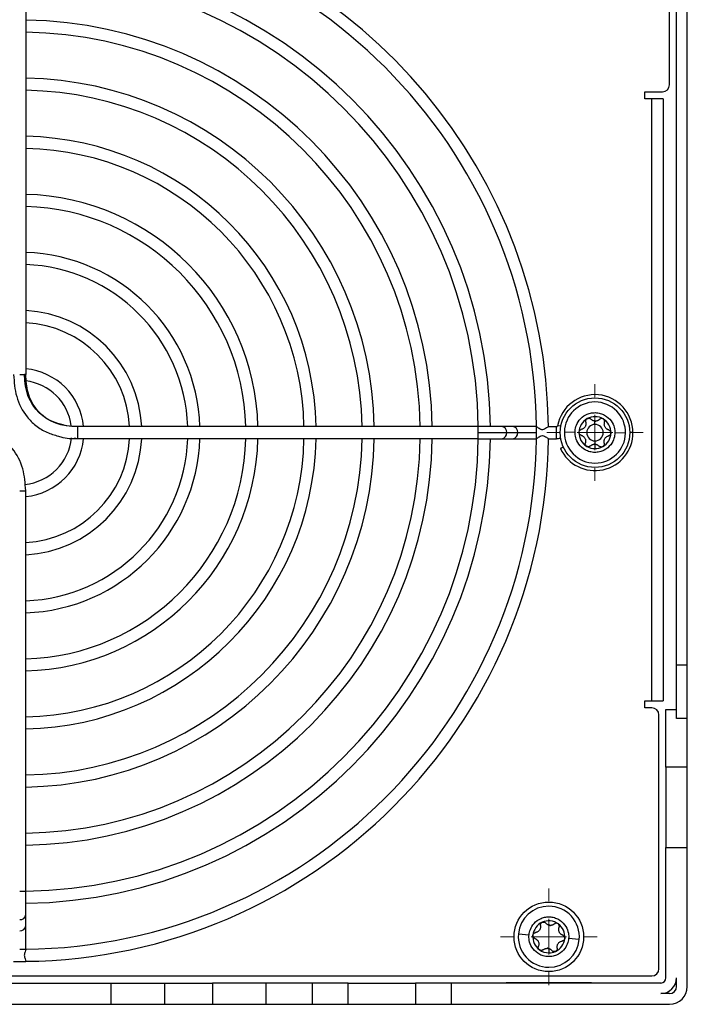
# Model space of a CAD drawing. Header units: millimetres. Extents: x -0.44 to 1.31, y -0.87 to 1.29.
# Tile 4 of 182: x 0.26 to 0.36, y -0.63 to -0.49. Entities that reach past the tile are written whole.
import ezdxf

# ---------------------------------------------------------------- set-up
doc = ezdxf.new("R2010")
doc.units = ezdxf.units.MM

# ---------------------------------------------------------------- blocks, each defined once
blk = doc.blocks.new('SW_CENTERMARKSYMBOL_13')
at = {"color": 0, "linetype": 'Continuous', "lineweight": 18}
for p, q in [((0, 0.005), (0, 0.0068)), ((0, 0), (0, 0.0025)), ((-0.005, 0), (-0.0068, 0)), ((0, 0), (-0.0025, 0)), ((0, 0), (0, -0.0025)), ((0, 0), (0.0025, 0)), ((0.005, 0), (0.0068, 0)), ((0, -0.005), (0, -0.0068))]:
    blk.add_line(p, q, dxfattribs=at)
blk = doc.blocks.new('SW_CENTERMARKSYMBOL_17')
at = {"color": 0, "linetype": 'Continuous', "lineweight": 18}
for p, q in [((0, 0.005), (0, 0.0068)), ((0, 0), (0, 0.0025)), ((-0.005, 0), (-0.0068, 0)), ((0, 0), (-0.0025, 0)), ((0, 0), (0, -0.0025)), ((0, 0), (0.0025, 0)), ((0.005, 0), (0.0068, 0)), ((0, -0.005), (0, -0.0068))]:
    blk.add_line(p, q, dxfattribs=at)

msp = doc.modelspace()

# ---------------------------------------------------------------- linework, layer by layer
at = {"color": 7, "linetype": 'Continuous', "lineweight": 25}
for p, q in [((0.26462959, -0.4829883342), (0.26462959, -0.5393827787)), ((0.35527959, -0.4985605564), (0.35527959, -0.4860605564)), ((0.35627959, -0.5803118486), (0.35627959, -0.4860605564)), ((0.35777959, -0.5803118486), (0.35777959, -0.4860605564)), ((0.35177959, -0.4995605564), (0.35427959, -0.4995605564)), ((0.35177959, -0.5005605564), (0.35177959, -0.4995605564)), ((0.35277959, -0.5005605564), (0.35177959, -0.5005605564)), ((0.35277959, -0.5853105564), (0.35277959, -0.5005605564)), ((0.3543812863, -0.5005605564), (0.35277959, -0.5005605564)), ((0.3543812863, -0.5005605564), (0.3543812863, -0.5853105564)), ((0.34477959, -0.546405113), (0.34477959, -0.5459347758)), ((0.2719573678, -0.5467133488), (0.2716093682, -0.546679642)), ((0.3283518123, -0.5467105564), (0.2719573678, -0.5467105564)), ((0.3295380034, -0.5467105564), (0.3283518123, -0.5467105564)), ((0.3283518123, -0.5475605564), (0.3283518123, -0.5467105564)), ((0.3283518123, -0.5484105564), (0.3283518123, -0.5475605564)), ((0.3283518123, -0.5475605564), (0.3323467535, -0.5475605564)), ((0.3316550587, -0.5467105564), (0.3295380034, -0.5467105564)), ((0.3332263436, -0.5467105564), (0.3316550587, -0.5467105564)), ((0.3323467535, -0.5475605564), (0.3339180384, -0.5475605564)), ((0.33652959, -0.5467105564), (0.3332263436, -0.5467105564)), ((0.3339180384, -0.5475605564), (0.33652959, -0.5475605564)), ((0.33652959, -0.5475605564), (0.33652959, -0.5467105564)), ((0.33652959, -0.5467105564), (0.3365305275, -0.5467105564)), ((0.33652959, -0.5484105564), (0.33652959, -0.5475605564)), ((0.3382188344, -0.5467105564), (0.3393712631, -0.5467105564)), ((0.3393712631, -0.5484105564), (0.3393712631, -0.5467105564)), ((0.3399612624, -0.5466696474), (0.3395187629, -0.5465878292)), ((0.3404805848, -0.547466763), (0.3419803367, -0.5474940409)), ((0.3490791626, -0.5476231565), (0.3475794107, -0.5475958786)), ((0.35012959, -0.5475605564), (0.34967959, -0.5475605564)), ((0.2717003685, -0.5483892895), (0.2718084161, -0.5483925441)), ((0.3283518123, -0.5484105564), (0.2719573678, -0.5484105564)), ((0.3283518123, -0.5484105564), (0.3291681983, -0.5484105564)), ((0.3291681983, -0.5484105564), (0.3316550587, -0.5484105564)), ((0.3316550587, -0.5484105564), (0.3332263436, -0.5484105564)), ((0.3332263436, -0.5484105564), (0.3365286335, -0.5484105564)), ((0.3365286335, -0.5484105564), (0.33652959, -0.5484105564)), ((0.33652959, -0.5484105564), (0.3365305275, -0.5484105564)), ((0.3382188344, -0.5484105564), (0.3393712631, -0.5484105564)), ((0.34477959, -0.5487159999), (0.34477959, -0.5491863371)), ((0.34477959, -0.5491917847), (0.34477959, -0.5498105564)), ((0.26462959, -0.6121327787), (0.26462959, -0.5557383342)), ((0.35627959, -0.5878293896), (0.35627959, -0.5803118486)), ((0.35777959, -0.5803118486), (0.35627959, -0.5803118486)), ((0.35777959, -0.5878293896), (0.35777959, -0.5803118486)), ((0.35177959, -0.5853105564), (0.35277959, -0.5853105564)), ((0.35177959, -0.5863105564), (0.35177959, -0.5853105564)), ((0.35277959, -0.5863105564), (0.35177959, -0.5863105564)), ((0.35277959, -0.5853105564), (0.3543812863, -0.5853105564)), ((0.35377959, -0.6230605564), (0.35377959, -0.5873105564)), ((0.35477959, -0.5865605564), (0.35627959, -0.5865605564)), ((0.35477959, -0.5946867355), (0.35477959, -0.5865605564)), ((0.35777959, -0.5878293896), (0.35627959, -0.5878293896)), ((0.35777959, -0.5946867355), (0.35777959, -0.5878293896)), ((0.35777959, -0.5946867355), (0.35477959, -0.5946867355)), ((0.35477959, -0.5946867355), (0.35477959, -0.6059630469)), ((0.35777959, -0.6059630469), (0.35777959, -0.5946867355)), ((0.35477959, -0.6243105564), (0.35477959, -0.6059630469)), ((0.35477959, -0.6059630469), (0.35777959, -0.6059630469)), ((0.35777959, -0.6255605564), (0.35777959, -0.6059630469)), ((0.26377959, -0.6121327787), (0.26462959, -0.6121327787)), ((0.26462959, -0.6154360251), (0.26462959, -0.6121327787)), ((0.26462959, -0.61700731), (0.26462959, -0.6154360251)), ((0.26462959, -0.6203105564), (0.26462959, -0.61700731)), ((0.3340005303, -0.6181364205), (0.3354937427, -0.6182789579)), ((0.3425616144, -0.6189536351), (0.341068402, -0.6188110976)), ((0.26377959, -0.6203105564), (0.26462959, -0.6203105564)), ((0.26462959, -0.6203105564), (0.26462959, -0.6203602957)), ((0.33827959, -0.6202074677), (0.33827959, -0.6208105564)), ((0.26292959, -0.6220105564), (0.26462959, -0.6220105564)), ((0.26462959, -0.6219509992), (0.26462959, -0.6220105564)), ((0.07677959, -0.6240605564), (0.35277959, -0.6240605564)), ((0.1528812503, -0.6250605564), (0.2766779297, -0.6250605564)), ((0.2766779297, -0.6280605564), (0.2766779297, -0.6250605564)), ((0.2766779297, -0.6250605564), (0.2841954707, -0.6250605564)), ((0.2841954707, -0.6280605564), (0.2841954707, -0.6250605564)), ((0.2841954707, -0.6250605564), (0.2909188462, -0.6250605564)), ((0.2909188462, -0.6250605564), (0.2909188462, -0.6280605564)), ((0.2984363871, -0.6250605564), (0.2909188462, -0.6250605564)), ((0.2984363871, -0.6250605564), (0.2984363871, -0.6280605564)), ((0.30502959, -0.6250605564), (0.2984363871, -0.6250605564)), ((0.30502959, -0.6280605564), (0.30502959, -0.6250605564)), ((0.31002959, -0.6250605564), (0.30502959, -0.6250605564)), ((0.31002959, -0.6280605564), (0.31002959, -0.6250605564)), ((0.31002959, -0.6250605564), (0.31952959, -0.6250605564)), ((0.31952959, -0.6250605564), (0.31952959, -0.6280605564)), ((0.32452959, -0.6250605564), (0.31952959, -0.6250605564)), ((0.32452959, -0.6250605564), (0.32452959, -0.6280605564)), ((0.35402959, -0.6250605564), (0.32452959, -0.6250605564)), ((0.34427959, -0.6250573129), (0.33227959, -0.6250573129)), ((0.33227959, -0.6250573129), (0.33227959, -0.6250605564)), ((0.34427959, -0.6250573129), (0.34427959, -0.6250605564)), ((0.35627959, -0.6255605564), (0.35627959, -0.6243105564)), ((0.35527959, -0.6265605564), (0.35402959, -0.6265605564)), ((0.1528812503, -0.6280605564), (0.2766779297, -0.6280605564)), ((0.2766779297, -0.6280605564), (0.2841954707, -0.6280605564)), ((0.2841954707, -0.6280605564), (0.2909188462, -0.6280605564)), ((0.2909188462, -0.6280605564), (0.2984363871, -0.6280605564)), ((0.2984363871, -0.6280605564), (0.30502959, -0.6280605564)), ((0.30502959, -0.6280605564), (0.31002959, -0.6280605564)), ((0.31002959, -0.6280605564), (0.31952959, -0.6280605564)), ((0.31952959, -0.6280605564), (0.32452959, -0.6280605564)), ((0.32452959, -0.6280605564), (0.35527959, -0.6280605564))]:
    msp.add_line(p, q, dxfattribs=at)
at = {"color": 250, "linetype": 'Continuous', "lineweight": 25}
msp.add_line((0.2717003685, -0.5483892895), (0.271500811, -0.5483611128), dxfattribs=at)
at = {"color": 7, "linetype": 'Continuous', "lineweight": 25}
for centre in [(0.34477959, -0.5475605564), (0.33827959, -0.6185605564)]:
    msp.add_circle(centre, 0.0049, dxfattribs=at)
for centre, radius, start, end in [((0.26377959, -0.5475605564), 0.0727500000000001, 0.6648009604, 89.3351990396), ((0.26377959, -0.5475605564), 0.0744500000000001, 0.6496204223, 79.24514605), ((0.26377959, -0.5475605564), 0.0662722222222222, 0.7348893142, 89.2651106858), ((0.26377959, -0.5475605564), 0.0645722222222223, 0.7542379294, 89.2457620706), ((0.26377959, -0.5475605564), 0.0580944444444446, 0.8383443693, 89.1616556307), ((0.26377959, -0.5475605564), 0.0563944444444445, 0.8636179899, 89.1363820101), ((0.26377959, -0.5475605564), 0.0499166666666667, 0.9757014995, 89.0242985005), ((0.35427959, -0.4985605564), 0.001, 270, 0), ((0.26377959, -0.5475605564), 0.0482166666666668, 1.0101058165, 88.9898941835), ((0.26377959, -0.5475605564), 0.0417388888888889, 1.1668920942, 88.8331079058), ((0.26377959, -0.5475605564), 0.040038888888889, 1.2164441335, 88.7835558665), ((0.26377959, -0.5475605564), 0.0335611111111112, 1.4512815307, 88.5487184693), ((0.26377959, -0.5475605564), 0.0318611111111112, 1.528734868, 88.471265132), ((0.26377959, -0.5475605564), 0.0253833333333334, 1.9189961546, 88.0810038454), ((0.26377959, -0.5475605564), 0.0236833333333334, 2.0567997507, 87.9432002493), ((0.26377959, -0.5475605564), 0.0172055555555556, 2.8317158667, 87.1682841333), ((0.26377959, -0.5475605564), 0.0155055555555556, 3.1424761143, 86.8575238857), ((0.26377959, -0.5475605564), 0.0090277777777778, 5.4026204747, 84.5973795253), ((0.26377959, -0.5475605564), 0.0073277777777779, 7.5314339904, 83.3489603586), ((0.34477959, -0.5475605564), 0.00535, 0, 169.5243183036), ((0.3447798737, -0.5475449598), 0.0043, 90, 178.9580018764), ((0.3447798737, -0.5475449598), 0.0043, 358.9580018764, 90), ((0.34477959, -0.5475605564), 0.0022499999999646, 118.9580018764, 178.9580018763), ((0.34477959, -0.5475605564), 0.0022499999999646, 58.9580018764, 118.9580018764), ((0.34477959, -0.5475605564), 0.0016312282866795, 86.0241498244, 91.8918539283), ((0.3448246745, -0.5450817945), 0.0008541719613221, 263.3486611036, 270), ((0.3448246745, -0.5450817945), 0.000854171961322, 270, 274.5673426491), ((0.34477959, -0.5475605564), 0.0022499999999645, 358.9580018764, 58.9580018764), ((0.3393712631, -0.5465605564), 0.0001500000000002, 270, 349.5243183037), ((0.34477959, -0.5475605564), 0.00535, 204.6211195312, 0), ((0.3447798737, -0.5475449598), 0.0043, 178.9580018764, 270), ((0.34477959, -0.5475605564), 0.0022499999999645, 178.9580018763, 238.9580018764), ((0.34477959, -0.5475605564), 0.0011554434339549, 90, 270), ((0.34477959, -0.5475605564), 0.0011554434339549, 270, 90), ((0.3447798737, -0.5475449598), 0.0043, 270, 358.9580018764), ((0.34477959, -0.5475605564), 0.0022499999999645, 298.9580018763, 358.9580018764), ((0.26377959, -0.5475605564), 0.0073277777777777, 275.7134667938, 354.1827853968), ((0.26377959, -0.5475605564), 0.07445, 270.6120285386, 359.3503795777), ((0.26377959, -0.5475605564), 0.07275, 270.6263658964, 359.3351990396), ((0.26377959, -0.5475605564), 0.0090277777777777, 275.4026204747, 354.5973795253), ((0.26377959, -0.5475605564), 0.0482166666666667, 271.0101058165, 358.9898941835), ((0.26377959, -0.5475605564), 0.0499166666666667, 270.9757014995, 359.0242985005), ((0.26377959, -0.5475605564), 0.0400388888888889, 271.2164441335, 358.7835558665), ((0.26377959, -0.5475605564), 0.0417388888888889, 271.1668920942, 358.8331079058), ((0.26377959, -0.5475605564), 0.0318611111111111, 271.528734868, 358.471265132), ((0.26377959, -0.5475605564), 0.0335611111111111, 271.4512815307, 358.5487184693), ((0.26377959, -0.5475605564), 0.0236833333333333, 272.0567997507, 357.9432002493), ((0.26377959, -0.5475605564), 0.0253833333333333, 271.9189961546, 358.0810038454), ((0.26377959, -0.5475605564), 0.0155055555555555, 273.1424761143, 356.8575238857), ((0.26377959, -0.5475605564), 0.0172055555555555, 272.8317158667, 357.1682841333), ((0.26377959, -0.5475605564), 0.0563944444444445, 270.8636179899, 359.1363820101), ((0.26377959, -0.5475605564), 0.0580944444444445, 270.8383443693, 359.1616556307), ((0.26377959, -0.5475605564), 0.0645722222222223, 270.7542379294, 359.2457620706), ((0.26377959, -0.5475605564), 0.0662722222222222, 270.7348893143, 359.2651106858), ((0.3393712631, -0.5465605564), 0.0018499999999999, 270, 287.8716708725), ((0.34477959, -0.5475605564), 0.0022499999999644, 238.9580018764, 270), ((0.3447345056, -0.5500393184), 0.000854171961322, 83.348661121, 94.5673426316), ((0.34477959, -0.5475605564), 0.0016312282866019, 266.0241498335, 270), ((0.34477959, -0.5475605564), 0.0016312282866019, 270, 271.8918539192), ((0.34477959, -0.5475605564), 0.0022499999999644, 270, 298.9580018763), ((0.35277959, -0.5873105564), 0.001, 0, 90), ((0.3382810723, -0.6185450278), 0.0043000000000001, 90, 174.5472440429), ((0.3382810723, -0.6185450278), 0.0043, 354.5472440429, 90), ((0.33827959, -0.6185605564), 0.0022499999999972, 114.5472440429, 174.5472440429), ((0.33827959, -0.6185605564), 0.0022499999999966, 54.5472440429, 114.5472440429), ((0.33827959, -0.6185605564), 0.0016312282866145, 81.6133919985, 87.4810960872), ((0.3385151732, -0.616092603), 0.000854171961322, 258.9379032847, 270), ((0.3385151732, -0.616092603), 0.000854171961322, 270, 270.156584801), ((0.33827959, -0.6185605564), 0.0022500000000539, 354.5472440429, 54.5472440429), ((0.3382810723, -0.6185450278), 0.0043000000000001, 174.5472440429, 270), ((0.33827959, -0.6185605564), 0.0022499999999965, 174.5472440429, 234.5472440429), ((0.3382810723, -0.6185450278), 0.0043, 270, 354.5472440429), ((0.33827959, -0.6185605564), 0.0022499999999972, 294.5472440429, 354.5472440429), ((0.33827959, -0.6185605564), 0.0022499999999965, 234.5472440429, 270), ((0.3380440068, -0.6210285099), 0.0008541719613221, 78.9379032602, 90.1565848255), ((0.33827959, -0.6185605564), 0.0016312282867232, 261.6133919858, 267.4810960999), ((0.33827959, -0.6185605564), 0.0022499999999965, 270, 294.5472440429), ((0.35277959, -0.6230605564), 0.001, 270, 0), ((0.35402959, -0.6243105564), 0.00225, 270, 0), ((0.35402959, -0.6243105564), 0.00075, 270, 0), ((0.35527959, -0.6255605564), 0.0025000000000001, 270, 360), ((0.35527959, -0.6255605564), 0.001, 270, 360)]:
    msp.add_arc(centre, radius, start, end, dxfattribs=at)
at = {"color": 250, "linetype": 'Continuous', "lineweight": 25}
for centre, radius, start, end in [((0.3315668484, -0.5474887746), 0.0007832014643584, 354.7413568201, 83.5331812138), ((0.3315668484, -0.5476323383), 0.0007832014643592, 276.4668187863, 5.25864318), ((0.3331381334, -0.5474887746), 0.0007832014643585, 354.74135682, 83.5331812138), ((0.3331381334, -0.5476323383), 0.0007832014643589, 276.4668187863, 5.25864318), ((0.2638513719, -0.6153478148), 0.0007832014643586, 264.74135682, 353.5331812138), ((0.2638513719, -0.6169190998), 0.0007832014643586, 264.74135682, 353.5331812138)]:
    msp.add_arc(centre, radius, start, end, dxfattribs=at)
at = {"color": 7, "linetype": 'Continuous', "lineweight": 25}
for points, knots in [([(0.2629296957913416, -0.5393827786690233), (0.2630020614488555, -0.5404284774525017), (0.2631488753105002, -0.5425499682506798), (0.2644200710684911, -0.5450256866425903), (0.2660343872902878, -0.5466195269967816), (0.2675365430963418, -0.5475707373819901), (0.2686777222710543, -0.547892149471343), (0.2692225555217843, -0.5480456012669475)], [0, 0, 0, 0, 0.2694647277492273, 0.5466841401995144, 0.6944341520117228, 0.8541136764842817, 1, 1, 1, 1]), ([(0.2637795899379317, -0.5393827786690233), (0.2639108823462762, -0.5393827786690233), (0.2640420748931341, -0.5393827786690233), (0.2642769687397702, -0.5393827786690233), (0.2643804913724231, -0.5393827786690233), (0.2644593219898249, -0.5393827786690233)], [0, 0, 0, 0, 0.5, 0.5, 1, 1, 1, 1]), ([(0.2698865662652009, -0.5464838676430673), (0.2693848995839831, -0.5463483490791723), (0.26839820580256, -0.5460818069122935), (0.2671219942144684, -0.5452919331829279), (0.2658123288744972, -0.5439974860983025), (0.2647973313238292, -0.5419707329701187), (0.2646850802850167, -0.5402399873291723), (0.2646294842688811, -0.5393827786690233)], [0, 0, 0, 0, 0.1615238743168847, 0.3176902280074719, 0.461887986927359, 0.7334823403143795, 1, 1, 1, 1]), ([(0.3419803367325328, -0.5474940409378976), (0.3419845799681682, -0.5472607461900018), (0.342017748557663, -0.5469973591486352), (0.3421954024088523, -0.5464270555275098), (0.3423414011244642, -0.5461190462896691), (0.3428001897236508, -0.5455299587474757), (0.3431161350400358, -0.5452504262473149), (0.3437029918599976, -0.5449510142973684), (0.3439164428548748, -0.5448715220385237), (0.3443637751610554, -0.5447665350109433), (0.3445974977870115, -0.5447411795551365), (0.3450640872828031, -0.5447496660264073), (0.3452967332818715, -0.5447835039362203), (0.3457399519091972, -0.5449046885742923), (0.3459503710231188, -0.5449918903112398), (0.3465259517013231, -0.545312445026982), (0.3468315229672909, -0.5456032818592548), (0.3472685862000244, -0.546208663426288), (0.3474032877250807, -0.5465217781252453), (0.347560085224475, -0.5470981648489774), (0.3475836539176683, -0.5473625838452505), (0.347579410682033, -0.5475958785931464)], [0, 0, 0, 0, 0.1250000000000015, 0.1250000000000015, 0.2500000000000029, 0.2500000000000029, 0.3750000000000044, 0.3750000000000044, 0.4375000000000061, 0.4375000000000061, 0.5000000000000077, 0.5000000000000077, 0.5625000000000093, 0.5625000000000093, 0.6250000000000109, 0.6250000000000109, 0.7500000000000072, 0.7500000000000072, 0.8750000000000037, 0.8750000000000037, 1, 1, 1, 1]), ([(0.3434831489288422, -0.546071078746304), (0.343489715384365, -0.5461005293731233), (0.3435024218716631, -0.5461575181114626), (0.3435099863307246, -0.5462429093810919), (0.3435098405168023, -0.546323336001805), (0.3434994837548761, -0.5464327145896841), (0.3434661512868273, -0.5465692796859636), (0.3433921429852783, -0.54672535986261), (0.3432889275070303, -0.5468639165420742), (0.3431633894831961, -0.5469751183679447), (0.3430174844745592, -0.5470632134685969), (0.3429126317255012, -0.5470951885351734), (0.3428564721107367, -0.5471123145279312)], [0, 0, 0, 0, 0.0691960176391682, 0.1338984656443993, 0.1941578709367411, 0.2500369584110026, 0.3786719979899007, 0.5001575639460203, 0.6213963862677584, 0.7498161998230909, 0.8660004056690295, 1, 1, 1, 1]), ([(0.3434831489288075, -0.5460710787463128), (0.3434785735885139, -0.5460490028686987), (0.3434693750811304, -0.5460046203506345), (0.3434691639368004, -0.5459129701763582), (0.343495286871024, -0.5457981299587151), (0.3435599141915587, -0.5456966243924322), (0.343628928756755, -0.5456298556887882), (0.3436698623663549, -0.5456044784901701), (0.343690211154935, -0.5455918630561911)], [0, 0, 0, 0, 0.1247232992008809, 0.2507503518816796, 0.4994843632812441, 0.7488937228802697, 0.8751708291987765, 1, 1, 1, 1]), ([(0.3436902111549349, -0.5455918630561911), (0.3437043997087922, -0.5455846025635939), (0.343732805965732, -0.5455700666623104), (0.3437783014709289, -0.5455544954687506), (0.343855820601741, -0.545536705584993), (0.3439684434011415, -0.5455363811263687), (0.3440796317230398, -0.5455750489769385), (0.344157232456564, -0.545623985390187), (0.3441899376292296, -0.5456553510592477), (0.3442062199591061, -0.5456709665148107)], [0, 0, 0, 0, 0.0832164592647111, 0.1666038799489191, 0.2508130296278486, 0.5002404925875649, 0.7493515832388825, 0.8752142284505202, 1, 1, 1, 1]), ([(0.3447257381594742, -0.5459302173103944), (0.3447019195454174, -0.5459268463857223), (0.3446534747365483, -0.5459199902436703), (0.3445814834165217, -0.5459016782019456), (0.3445093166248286, -0.5458769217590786), (0.3444203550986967, -0.5458367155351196), (0.3443134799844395, -0.5457726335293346), (0.3442435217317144, -0.5457063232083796), (0.3442062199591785, -0.5456709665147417)], [0, 0, 0, 0, 0.1185321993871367, 0.2410832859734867, 0.3679289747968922, 0.4993179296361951, 0.733036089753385, 1, 1, 1, 1]), ([(0.3454212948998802, -0.5456930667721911), (0.3454019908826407, -0.545710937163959), (0.34536453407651, -0.5457456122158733), (0.3453040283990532, -0.5457899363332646), (0.3452438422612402, -0.5458271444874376), (0.34515761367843, -0.5458709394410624), (0.3450420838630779, -0.545913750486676), (0.3449413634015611, -0.545926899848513), (0.3448926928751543, -0.5459332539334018)], [0, 0, 0, 0, 0.1371703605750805, 0.2661603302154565, 0.3870410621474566, 0.4998992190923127, 0.7583393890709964, 1, 1, 1, 1]), ([(0.3459398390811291, -0.5456327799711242), (0.3459234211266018, -0.5456237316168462), (0.3458904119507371, -0.5456055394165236), (0.3458366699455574, -0.5455867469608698), (0.3457806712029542, -0.5455746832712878), (0.3457229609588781, -0.5455703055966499), (0.3456402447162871, -0.5455753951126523), (0.3455296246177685, -0.5456057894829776), (0.345458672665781, -0.5456629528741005), (0.3454212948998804, -0.5456930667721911)], [0, 0, 0, 0, 0.0978109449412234, 0.196654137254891, 0.2967087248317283, 0.3981474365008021, 0.5011360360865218, 0.7371965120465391, 1, 1, 1, 1]), ([(0.3461293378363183, -0.54611920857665), (0.3461341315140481, -0.5461001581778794), (0.3461435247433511, -0.5460628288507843), (0.346147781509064, -0.546005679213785), (0.3461451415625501, -0.5459505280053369), (0.3461357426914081, -0.5458980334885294), (0.3461160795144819, -0.5458340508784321), (0.3460788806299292, -0.5457615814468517), (0.346017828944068, -0.5456867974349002), (0.3459656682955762, -0.5456506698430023), (0.3459398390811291, -0.5456327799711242)], [0, 0, 0, 0, 0.108599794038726, 0.2128016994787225, 0.3126721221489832, 0.4082865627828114, 0.4997311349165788, 0.6701970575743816, 0.8366862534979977, 1, 1, 1, 1]), ([(0.346717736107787, -0.5471825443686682), (0.3466889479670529, -0.5471735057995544), (0.3466332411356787, -0.5471560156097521), (0.3465555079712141, -0.5471198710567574), (0.3464859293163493, -0.5470795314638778), (0.3463963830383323, -0.5470158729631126), (0.3462947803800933, -0.5469187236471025), (0.3461966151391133, -0.546776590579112), (0.3461282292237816, -0.5466179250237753), (0.3460946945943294, -0.5464536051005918), (0.3460913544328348, -0.5462832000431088), (0.3461160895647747, -0.5461764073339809), (0.3461293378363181, -0.5461192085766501)], [0, 0, 0, 0, 0.0691958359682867, 0.1338982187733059, 0.1941576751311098, 0.2500369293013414, 0.378671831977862, 0.5001575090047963, 0.6213962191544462, 0.7498161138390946, 0.866000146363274, 1, 1, 1, 1]), ([(0.2646294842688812, -0.5557383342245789), (0.2645571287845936, -0.5546926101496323), (0.2644103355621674, -0.5525710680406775), (0.2631390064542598, -0.5500956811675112), (0.2615249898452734, -0.5485010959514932), (0.2599993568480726, -0.5475381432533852), (0.2588323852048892, -0.547210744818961), (0.2582619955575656, -0.5470507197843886)], [0, 0, 0, 0, 0.267649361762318, 0.543001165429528, 0.6897557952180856, 0.8483595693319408, 1, 1, 1, 1]), ([(0.2716093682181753, -0.5466796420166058), (0.2710667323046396, -0.5466802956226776), (0.27047875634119, -0.5466810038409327), (0.2699289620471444, -0.5464979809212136), (0.2698865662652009, -0.5464838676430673)], [0, 0, 0, 0, 0.9228879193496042, 0.9999999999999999, 0.9999999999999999, 0.9999999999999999, 0.9999999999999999]), ([(0.2719573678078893, -0.548410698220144), (0.2719573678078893, -0.5484108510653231), (0.2719573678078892, -0.5482754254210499), (0.2719573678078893, -0.5479998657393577), (0.2719573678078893, -0.5477920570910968), (0.2719573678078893, -0.5476733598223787), (0.2719573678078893, -0.5475605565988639)], [0, 0, 0, 0, 0.5000000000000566, 0.7500000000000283, 0.7500000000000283, 1, 1, 1, 1]), ([(0.33821883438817, -0.5467105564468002), (0.3382056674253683, -0.5467105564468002), (0.3381708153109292, -0.5467326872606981), (0.3380710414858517, -0.5468041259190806), (0.3380063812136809, -0.5468533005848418), (0.3378609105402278, -0.5469584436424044), (0.3377784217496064, -0.5470164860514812), (0.3375966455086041, -0.5471163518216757), (0.3374904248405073, -0.5471605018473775), (0.3373228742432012, -0.5471605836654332), (0.337267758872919, -0.5471497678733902), (0.3371638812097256, -0.5471151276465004), (0.3371155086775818, -0.5470921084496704), (0.3369763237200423, -0.5470163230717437), (0.3368950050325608, -0.5469595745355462), (0.3367468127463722, -0.5468538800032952), (0.3366819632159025, -0.5468052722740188), (0.3365791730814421, -0.5467327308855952), (0.3365437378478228, -0.5467105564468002), (0.3365305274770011, -0.5467105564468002)], [0, 0, 0, 0, 0.1250000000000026, 0.1250000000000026, 0.2500000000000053, 0.2500000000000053, 0.3750000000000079, 0.3750000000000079, 0.5000000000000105, 0.5000000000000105, 0.5625000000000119, 0.5625000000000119, 0.6250000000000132, 0.6250000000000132, 0.7500000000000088, 0.7500000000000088, 0.8750000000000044, 0.8750000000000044, 1, 1, 1, 1]), ([(0.347579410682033, -0.5475958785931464), (0.3475751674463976, -0.5478291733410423), (0.3475419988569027, -0.5480925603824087), (0.3473643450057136, -0.5486628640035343), (0.3472183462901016, -0.5489708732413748), (0.3467595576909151, -0.5495599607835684), (0.3464436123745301, -0.549839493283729), (0.3458567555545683, -0.5501389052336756), (0.3456433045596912, -0.5502183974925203), (0.3451959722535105, -0.5503233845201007), (0.3449622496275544, -0.5503487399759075), (0.3444956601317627, -0.5503402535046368), (0.3442630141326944, -0.5503064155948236), (0.3438197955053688, -0.5501852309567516), (0.3436093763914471, -0.5500980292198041), (0.3430337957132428, -0.549777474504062), (0.342728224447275, -0.5494866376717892), (0.3422911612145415, -0.5488812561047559), (0.3421564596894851, -0.5485681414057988), (0.3419996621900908, -0.5479917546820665), (0.3419760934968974, -0.5477273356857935), (0.3419803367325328, -0.5474940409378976)], [0, 0, 0, 0, 0.1250000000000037, 0.1250000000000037, 0.2500000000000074, 0.2500000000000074, 0.3750000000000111, 0.3750000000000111, 0.437500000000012, 0.437500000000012, 0.500000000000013, 0.500000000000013, 0.562500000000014, 0.562500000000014, 0.6250000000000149, 0.6250000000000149, 0.7500000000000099, 0.7500000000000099, 0.875000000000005, 0.875000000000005, 1, 1, 1, 1]), ([(0.3425299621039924, -0.547519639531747), (0.3425307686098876, -0.5475037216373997), (0.3425323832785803, -0.5474718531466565), (0.3425416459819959, -0.5474246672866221), (0.3425649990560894, -0.5473486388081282), (0.3426210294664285, -0.5472509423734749), (0.3427101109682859, -0.5471739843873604), (0.3427912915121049, -0.5471312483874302), (0.3428348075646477, -0.5471186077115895), (0.34285647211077, -0.5471123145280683)], [0, 0, 0, 0, 0.0832164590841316, 0.1666038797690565, 0.250813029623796, 0.5002404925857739, 0.7493515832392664, 0.8752142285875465, 1, 1, 1, 1]), ([(0.3428414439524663, -0.5479385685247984), (0.3428200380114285, -0.5479314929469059), (0.3427770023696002, -0.5479172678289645), (0.342697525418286, -0.5478716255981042), (0.3426111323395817, -0.5477915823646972), (0.3425555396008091, -0.5476848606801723), (0.3425322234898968, -0.5475917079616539), (0.3425307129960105, -0.5475435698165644), (0.3425299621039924, -0.547519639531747)], [0, 0, 0, 0, 0.1247232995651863, 0.2507503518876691, 0.4994843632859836, 0.7488937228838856, 0.8751708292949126, 1, 1, 1, 1]), ([(0.347029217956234, -0.547601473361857), (0.3470284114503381, -0.5476173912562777), (0.3470267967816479, -0.5476492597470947), (0.347017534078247, -0.5476964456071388), (0.3469941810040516, -0.5477724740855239), (0.3469381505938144, -0.5478701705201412), (0.346849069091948, -0.5479471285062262), (0.346767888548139, -0.5479898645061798), (0.346724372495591, -0.5480025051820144), (0.3467027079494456, -0.5480087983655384)], [0, 0, 0, 0, 0.0832164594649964, 0.1666038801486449, 0.2508130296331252, 0.500240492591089, 0.7493515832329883, 0.8752142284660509, 1, 1, 1, 1]), ([(0.3467177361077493, -0.5471825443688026), (0.3467391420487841, -0.5471896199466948), (0.346782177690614, -0.5472038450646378), (0.346861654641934, -0.5472494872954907), (0.346948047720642, -0.5473295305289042), (0.3470036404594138, -0.5474362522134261), (0.3470269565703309, -0.5475294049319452), (0.3470284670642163, -0.5475775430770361), (0.347029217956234, -0.547601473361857)], [0, 0, 0, 0, 0.1247232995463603, 0.2507503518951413, 0.4994843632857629, 0.7488937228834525, 0.8751708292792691, 1, 1, 1, 1]), ([(0.2692225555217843, -0.5480456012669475), (0.2693420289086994, -0.5480872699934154), (0.2702142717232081, -0.5483914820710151), (0.2711498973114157, -0.5484002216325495), (0.2719573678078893, -0.5484077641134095)], [0, 0, 0, 0, 0.1369726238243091, 1, 1, 1, 1]), ([(0.3365305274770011, -0.5484105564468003), (0.3365436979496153, -0.5484105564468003), (0.3365790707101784, -0.5483884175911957), (0.3366800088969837, -0.5483172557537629), (0.3367452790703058, -0.5482683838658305), (0.3368916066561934, -0.5481639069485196), (0.3369743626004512, -0.5481062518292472), (0.3371561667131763, -0.548006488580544), (0.3372617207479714, -0.5479618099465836), (0.3374853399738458, -0.5479593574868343), (0.3375908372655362, -0.548001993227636), (0.3377764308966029, -0.5481031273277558), (0.3378575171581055, -0.5481602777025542), (0.338004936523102, -0.548266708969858), (0.3380691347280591, -0.5483155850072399), (0.3381707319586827, -0.5483884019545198), (0.3382056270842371, -0.5484105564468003), (0.3382188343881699, -0.5484105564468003)], [0, 0, 0, 0, 0.125, 0.125, 0.25, 0.25, 0.375, 0.375, 0.5, 0.5, 0.625, 0.625, 0.75, 0.75, 0.875, 0.875, 1, 1, 1, 1]), ([(0.3428414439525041, -0.547938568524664), (0.3428702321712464, -0.5479476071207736), (0.342925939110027, -0.5479650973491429), (0.3430036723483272, -0.5480012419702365), (0.3430732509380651, -0.5480415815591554), (0.3431627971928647, -0.5481052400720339), (0.3432643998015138, -0.5482023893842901), (0.3433625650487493, -0.5483445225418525), (0.343430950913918, -0.5485031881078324), (0.3434644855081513, -0.5486675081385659), (0.3434678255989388, -0.5488379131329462), (0.343443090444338, -0.5489447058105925), (0.3434298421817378, -0.549001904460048)], [0, 0, 0, 0, 0.0691960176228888, 0.1338984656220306, 0.1941578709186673, 0.250036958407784, 0.3786719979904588, 0.500157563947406, 0.6213963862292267, 0.7498161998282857, 0.8660004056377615, 0.9999999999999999, 0.9999999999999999, 0.9999999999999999, 0.9999999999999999]), ([(0.3436193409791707, -0.5494883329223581), (0.3436059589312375, -0.5494796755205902), (0.3435791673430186, -0.5494623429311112), (0.3435429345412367, -0.5494307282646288), (0.3434887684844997, -0.5493724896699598), (0.343432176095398, -0.5492751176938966), (0.3434100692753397, -0.5491594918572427), (0.3434136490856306, -0.5490678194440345), (0.3434244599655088, -0.5490238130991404), (0.3434298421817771, -0.5490019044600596)], [0, 0, 0, 0, 0.083216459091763, 0.1666038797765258, 0.2508130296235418, 0.5002404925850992, 0.7493515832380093, 0.8752142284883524, 1, 1, 1, 1]), ([(0.3460760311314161, -0.5490500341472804), (0.3460806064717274, -0.5490721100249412), (0.3460898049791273, -0.5491164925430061), (0.3460900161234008, -0.5492081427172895), (0.3460638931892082, -0.5493229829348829), (0.3459992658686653, -0.5494244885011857), (0.3459302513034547, -0.5494912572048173), (0.3458893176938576, -0.5495166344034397), (0.3458689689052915, -0.549529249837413)], [0, 0, 0, 0, 0.1247232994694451, 0.2507503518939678, 0.49948436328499, 0.7488937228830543, 0.8751708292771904, 1, 1, 1, 1]), ([(0.3460760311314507, -0.5490500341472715), (0.3460694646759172, -0.5490205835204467), (0.3460567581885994, -0.548963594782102), (0.3460491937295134, -0.5488782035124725), (0.3460493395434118, -0.5487977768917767), (0.3460596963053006, -0.5486883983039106), (0.3460930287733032, -0.5485518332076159), (0.3461670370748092, -0.5483957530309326), (0.3462702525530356, -0.5482571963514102), (0.3463957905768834, -0.5481459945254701), (0.3465416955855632, -0.5480578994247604), (0.3466465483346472, -0.5480259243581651), (0.3467027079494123, -0.5480087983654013)], [0, 0, 0, 0, 0.0691960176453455, 0.133898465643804, 0.1941578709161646, 0.2500369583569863, 0.3786719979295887, 0.500157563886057, 0.6213963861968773, 0.7498161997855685, 0.8660004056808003, 0.9999999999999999, 0.9999999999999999, 0.9999999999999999, 0.9999999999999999]), ([(0.3403251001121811, -0.5496019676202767), (0.3402448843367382, -0.5496387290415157), (0.3401762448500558, -0.5496701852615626), (0.340066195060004, -0.549720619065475), (0.3400245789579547, -0.5497396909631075), (0.3399332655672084, -0.5497815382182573), (0.339915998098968, -0.549789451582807), (0.339915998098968, -0.549789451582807)], [0, 0, 0, 0, 0.2500000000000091, 0.2500000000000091, 0.5000000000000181, 0.5000000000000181, 1, 1, 1, 1]), ([(0.3438395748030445, -0.5495494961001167), (0.3438202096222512, -0.549548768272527), (0.3437817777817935, -0.5495473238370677), (0.3437250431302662, -0.549535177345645), (0.3436701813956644, -0.5495163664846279), (0.3436363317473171, -0.5494977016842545), (0.3436193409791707, -0.5494883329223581)], [0, 0, 0, 0, 0.2529162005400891, 0.5019336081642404, 0.749996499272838, 0.9999999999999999, 0.9999999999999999, 0.9999999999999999, 0.9999999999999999]), ([(0.34413788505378, -0.5494280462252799), (0.3441246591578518, -0.5494400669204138), (0.3440981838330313, -0.5494641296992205), (0.3440523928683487, -0.549493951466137), (0.3439946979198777, -0.5495220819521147), (0.3439236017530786, -0.5495447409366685), (0.3438674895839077, -0.5495479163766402), (0.3438395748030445, -0.5495494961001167)], [0, 0, 0, 0, 0.1658718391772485, 0.3320388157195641, 0.5007701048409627, 0.7516422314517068, 1, 1, 1, 1]), ([(0.3441378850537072, -0.5494280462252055), (0.3441571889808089, -0.5494101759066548), (0.3441946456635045, -0.549375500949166), (0.3442551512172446, -0.5493311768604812), (0.3443153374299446, -0.549293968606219), (0.3444015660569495, -0.5492501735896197), (0.3445170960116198, -0.5492073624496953), (0.3446178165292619, -0.5491942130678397), (0.3446664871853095, -0.5491878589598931)], [0, 0, 0, 0, 0.1371697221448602, 0.2661594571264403, 0.3870403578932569, 0.499899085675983, 0.7583388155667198, 1, 1, 1, 1]), ([(0.3448334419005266, -0.549190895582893), (0.3448572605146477, -0.5491942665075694), (0.344905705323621, -0.5492011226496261), (0.3449776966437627, -0.549219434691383), (0.3450498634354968, -0.5492441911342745), (0.3451388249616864, -0.5492843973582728), (0.3452457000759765, -0.5493484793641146), (0.3453156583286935, -0.5494147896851), (0.345352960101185, -0.5494501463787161)], [0, 0, 0, 0, 0.1185321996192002, 0.2410832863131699, 0.36792897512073, 0.4993179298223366, 0.7330360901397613, 1, 1, 1, 1]), ([(0.3456621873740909, -0.5495826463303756), (0.3456427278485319, -0.5495818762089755), (0.3456037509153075, -0.5495803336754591), (0.3455465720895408, -0.5495678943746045), (0.3454827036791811, -0.5495449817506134), (0.3454146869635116, -0.5495080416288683), (0.3453734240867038, -0.5494693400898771), (0.3453529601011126, -0.5494501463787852)], [0, 0, 0, 0, 0.1652527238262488, 0.3309969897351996, 0.4994592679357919, 0.7517609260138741, 1, 1, 1, 1]), ([(0.2637795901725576, -0.5557383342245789), (0.2638885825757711, -0.5557383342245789), (0.2639981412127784, -0.5557383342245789), (0.264205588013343, -0.5557383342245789), (0.2643059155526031, -0.5557383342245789), (0.2645456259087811, -0.5557383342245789), (0.2646292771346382, -0.5557383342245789), (0.2646294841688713, -0.5557383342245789)], [0, 0, 0, 0, 0.249999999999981, 0.249999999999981, 0.4999999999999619, 0.4999999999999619, 1, 1, 1, 1]), ([(0.3354937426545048, -0.6182789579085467), (0.3355159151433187, -0.6180466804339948), (0.3355692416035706, -0.6177866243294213), (0.3357902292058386, -0.6172316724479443), (0.3359594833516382, -0.6169358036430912), (0.3364622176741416, -0.6163837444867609), (0.3367987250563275, -0.6161293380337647), (0.3374068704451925, -0.6158759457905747), (0.3376258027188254, -0.6158131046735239), (0.3380798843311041, -0.615742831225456), (0.3383148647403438, -0.6157355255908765), (0.3387794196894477, -0.6157798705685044), (0.3390087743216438, -0.6158315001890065), (0.3394413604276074, -0.6159864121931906), (0.3396444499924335, -0.6160895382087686), (0.3401936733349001, -0.6164534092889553), (0.3404759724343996, -0.6167668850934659), (0.3408651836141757, -0.6174040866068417), (0.340975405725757, -0.6177266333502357), (0.3410874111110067, -0.6183133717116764), (0.3410905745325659, -0.6185788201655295), (0.341068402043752, -0.6188110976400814)], [0, 0, 0, 0, 0.1249999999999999, 0.1249999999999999, 0.2499999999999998, 0.2499999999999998, 0.3749999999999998, 0.3749999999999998, 0.4374999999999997, 0.4374999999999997, 0.4999999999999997, 0.4999999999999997, 0.5624999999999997, 0.5624999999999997, 0.6249999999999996, 0.6249999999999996, 0.7499999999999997, 0.7499999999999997, 0.8749999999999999, 0.8749999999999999, 1, 1, 1, 1]), ([(0.3371015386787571, -0.6169757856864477), (0.3371058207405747, -0.6170056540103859), (0.3371141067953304, -0.6170634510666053), (0.3371150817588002, -0.6171491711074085), (0.3371087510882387, -0.6172293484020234), (0.3370900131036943, -0.61733760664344), (0.3370462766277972, -0.6174712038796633), (0.336960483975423, -0.6176211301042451), (0.3368469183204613, -0.6177513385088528), (0.3367132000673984, -0.6178525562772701), (0.336560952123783, -0.6179291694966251), (0.3364539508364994, -0.6179529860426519), (0.3363966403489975, -0.6179657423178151)], [0, 0, 0, 0, 0.0691958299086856, 0.133898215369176, 0.1941576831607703, 0.2500369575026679, 0.3786719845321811, 0.5001575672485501, 0.6213963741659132, 0.7498161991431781, 0.8660001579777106, 1, 1, 1, 1]), ([(0.3371015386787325, -0.616975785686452), (0.337098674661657, -0.6169534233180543), (0.3370929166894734, -0.6169084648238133), (0.3370997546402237, -0.6168170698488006), (0.3371346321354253, -0.6167045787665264), (0.3372068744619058, -0.6166083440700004), (0.337280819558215, -0.6165470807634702), (0.3373235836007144, -0.6165249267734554), (0.3373448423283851, -0.6165139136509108)], [0, 0, 0, 0, 0.12472329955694, 0.2507503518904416, 0.4994843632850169, 0.748893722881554, 0.8751708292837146, 1, 1, 1, 1]), ([(0.3373448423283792, -0.6165139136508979), (0.3373595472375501, -0.6165077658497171), (0.3373889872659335, -0.6164954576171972), (0.3374355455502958, -0.6164834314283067), (0.3375142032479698, -0.6164716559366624), (0.3376265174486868, -0.6164799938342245), (0.3377344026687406, -0.6165270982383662), (0.3378080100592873, -0.6165818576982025), (0.3378382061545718, -0.616615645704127), (0.3378532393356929, -0.6166324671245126)], [0, 0, 0, 0, 0.0832164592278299, 0.1666038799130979, 0.2508130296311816, 0.500240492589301, 0.7493515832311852, 0.8752142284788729, 0.9999999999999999, 0.9999999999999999, 0.9999999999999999, 0.9999999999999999]), ([(0.3383512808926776, -0.6169309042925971), (0.3383277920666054, -0.6169257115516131), (0.3382800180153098, -0.6169151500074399), (0.3382096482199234, -0.6168913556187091), (0.3381395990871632, -0.6168611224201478), (0.3380539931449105, -0.616814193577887), (0.3379523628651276, -0.6167420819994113), (0.3378877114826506, -0.6166705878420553), (0.3378532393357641, -0.6166324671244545)], [0, 0, 0, 0, 0.118532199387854, 0.2410832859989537, 0.3679289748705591, 0.4993179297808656, 0.7330360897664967, 0.9999999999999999, 0.9999999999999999, 0.9999999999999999, 0.9999999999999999]), ([(0.3390630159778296, -0.6167479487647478), (0.3390423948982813, -0.6167642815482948), (0.339002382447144, -0.6167959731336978), (0.338938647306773, -0.6168355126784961), (0.3388757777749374, -0.616867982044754), (0.3387864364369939, -0.6169050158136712), (0.3386679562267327, -0.6169388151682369), (0.3385665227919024, -0.6169441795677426), (0.3385175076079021, -0.6169467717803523)], [0, 0, 0, 0, 0.1371696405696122, 0.2661593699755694, 0.3870403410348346, 0.4998992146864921, 0.7583387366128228, 1, 1, 1, 1]), ([(0.3395846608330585, -0.6167277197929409), (0.3395689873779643, -0.6167174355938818), (0.3395374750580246, -0.6166967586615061), (0.3394853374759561, -0.6166738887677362), (0.3394304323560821, -0.6166575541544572), (0.3393732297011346, -0.616648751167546), (0.3392903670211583, -0.6166474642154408), (0.339177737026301, -0.6166692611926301), (0.3391025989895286, -0.6167207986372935), (0.3390630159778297, -0.6167479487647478)], [0, 0, 0, 0, 0.0978109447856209, 0.1966541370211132, 0.2967087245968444, 0.3981474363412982, 0.5011360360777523, 0.7371965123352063, 1, 1, 1, 1]), ([(0.3397361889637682, -0.6172272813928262), (0.339742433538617, -0.6172086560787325), (0.3397546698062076, -0.6171721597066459), (0.3397633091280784, -0.6171155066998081), (0.3397649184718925, -0.6170603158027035), (0.3397595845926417, -0.6170072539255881), (0.3397449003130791, -0.6169419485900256), (0.3397133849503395, -0.6168668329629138), (0.3396582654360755, -0.6167875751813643), (0.3396090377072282, -0.6167475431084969), (0.3395846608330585, -0.6167277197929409)], [0, 0, 0, 0, 0.1085997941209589, 0.2128016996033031, 0.3126721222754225, 0.4082865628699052, 0.4997311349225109, 0.6701970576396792, 0.8366862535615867, 1, 1, 1, 1]), ([(0.341068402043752, -0.6188110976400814), (0.341046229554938, -0.6190433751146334), (0.3409929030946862, -0.6193034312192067), (0.3407719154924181, -0.6198583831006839), (0.3406026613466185, -0.620154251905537), (0.3400999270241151, -0.6207063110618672), (0.3397634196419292, -0.6209607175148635), (0.3391552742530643, -0.6212141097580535), (0.3389363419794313, -0.6212769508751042), (0.3384822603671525, -0.6213472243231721), (0.338247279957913, -0.6213545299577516), (0.3377827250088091, -0.6213101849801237), (0.3375533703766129, -0.6212585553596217), (0.3371207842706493, -0.6211036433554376), (0.3369176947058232, -0.6210005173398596), (0.3363684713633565, -0.6206366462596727), (0.3360861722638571, -0.6203231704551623), (0.335696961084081, -0.6196859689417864), (0.3355867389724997, -0.6193634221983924), (0.33547473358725, -0.6187766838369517), (0.3354715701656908, -0.6185112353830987), (0.3354937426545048, -0.6182789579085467)], [0, 0, 0, 0, 0.125, 0.125, 0.25, 0.25, 0.375, 0.375, 0.4375, 0.4375, 0.5, 0.5, 0.5625, 0.5625, 0.625, 0.625, 0.75, 0.75, 0.875, 0.875, 1, 1, 1, 1]), ([(0.336318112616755, -0.618788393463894), (0.3362973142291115, -0.6187796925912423), (0.3362555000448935, -0.6187621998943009), (0.3361797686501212, -0.6187105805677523), (0.3360997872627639, -0.6186241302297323), (0.3360525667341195, -0.6185134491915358), (0.3360364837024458, -0.6184187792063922), (0.336038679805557, -0.61837066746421), (0.3360397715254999, -0.6183467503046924)], [0, 0, 0, 0, 0.1247232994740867, 0.2507503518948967, 0.4994843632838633, 0.7488937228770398, 0.8751708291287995, 1, 1, 1, 1]), ([(0.3360397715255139, -0.6183467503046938), (0.3360417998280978, -0.6183309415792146), (0.3360458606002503, -0.6182992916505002), (0.3360587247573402, -0.6182529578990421), (0.3360878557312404, -0.6181789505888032), (0.3361512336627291, -0.6180858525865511), (0.3362459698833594, -0.6180159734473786), (0.3363301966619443, -0.6179796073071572), (0.336374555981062, -0.6179703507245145), (0.3363966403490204, -0.6179657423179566)], [0, 0, 0, 0, 0.0832164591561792, 0.166603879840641, 0.2508130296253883, 0.500240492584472, 0.7493515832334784, 0.8752142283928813, 1, 1, 1, 1]), ([(0.3402410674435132, -0.6183327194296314), (0.3402130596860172, -0.6183214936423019), (0.3401588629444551, -0.6182997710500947), (0.3400841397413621, -0.61825775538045), (0.340017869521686, -0.6182121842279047), (0.3399334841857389, -0.6181418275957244), (0.3398396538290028, -0.6180371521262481), (0.3397527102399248, -0.6178878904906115), (0.3396967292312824, -0.6177244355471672), (0.3396759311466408, -0.6175580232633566), (0.3396857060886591, -0.6173878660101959), (0.3397185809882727, -0.6172832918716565), (0.3397361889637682, -0.6172272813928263)], [0, 0, 0, 0, 0.0691958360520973, 0.1338982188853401, 0.194157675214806, 0.2500369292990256, 0.378671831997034, 0.5001575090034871, 0.6213962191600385, 0.7498161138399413, 0.8660001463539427, 0.9999999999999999, 0.9999999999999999, 0.9999999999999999, 0.9999999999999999]), ([(0.3402410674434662, -0.6183327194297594), (0.3402618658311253, -0.6183414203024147), (0.3403036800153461, -0.6183589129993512), (0.34037941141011, -0.6184105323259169), (0.3404593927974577, -0.6184969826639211), (0.3405066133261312, -0.6186076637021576), (0.3405226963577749, -0.6187023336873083), (0.3405205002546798, -0.6187504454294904), (0.340519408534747, -0.6187743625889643)], [0, 0, 0, 0, 0.1247232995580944, 0.2507503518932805, 0.4994843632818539, 0.7488937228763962, 0.875170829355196, 1, 1, 1, 1]), ([(0.3363181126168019, -0.6187883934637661), (0.3363461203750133, -0.6187996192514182), (0.336400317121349, -0.6188213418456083), (0.3364750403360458, -0.6188633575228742), (0.3365413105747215, -0.6189089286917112), (0.3366256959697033, -0.6189792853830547), (0.3367195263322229, -0.6190839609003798), (0.3368064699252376, -0.6192332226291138), (0.3368624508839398, -0.6193966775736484), (0.3368832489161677, -0.6195630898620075), (0.3368734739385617, -0.6197332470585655), (0.3368405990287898, -0.6198378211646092), (0.3368229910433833, -0.6198938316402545)], [0, 0, 0, 0, 0.0691958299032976, 0.1338982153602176, 0.1941576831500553, 0.2500369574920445, 0.3786719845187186, 0.5001575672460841, 0.6213963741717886, 0.7498161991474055, 0.8660001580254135, 0.9999999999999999, 0.9999999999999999, 0.9999999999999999, 0.9999999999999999]), ([(0.3394576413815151, -0.6201453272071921), (0.3394533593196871, -0.6201154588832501), (0.3394450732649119, -0.6200576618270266), (0.3394440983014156, -0.6199719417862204), (0.3394504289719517, -0.6198917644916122), (0.3394691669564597, -0.6197835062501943), (0.3395129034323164, -0.6196499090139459), (0.3395986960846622, -0.6194999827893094), (0.3397122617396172, -0.6193697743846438), (0.3398459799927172, -0.6192685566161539), (0.339998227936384, -0.6191919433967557), (0.3401052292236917, -0.6191681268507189), (0.3401625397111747, -0.6191553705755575)], [0, 0, 0, 0, 0.0691958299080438, 0.1338982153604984, 0.1941576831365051, 0.2500369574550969, 0.3786719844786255, 0.5001575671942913, 0.6213963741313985, 0.7498161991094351, 0.8660001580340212, 1, 1, 1, 1]), ([(0.3405194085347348, -0.6187743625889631), (0.3405173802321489, -0.6187901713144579), (0.3405133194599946, -0.6188218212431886), (0.3405004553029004, -0.6188681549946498), (0.3404713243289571, -0.6189421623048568), (0.3404079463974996, -0.6190352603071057), (0.3403132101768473, -0.6191051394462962), (0.3402289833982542, -0.6191415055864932), (0.3401846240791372, -0.619150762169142), (0.3401625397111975, -0.6191553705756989)], [0, 0, 0, 0, 0.0832164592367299, 0.1666038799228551, 0.2508130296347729, 0.5002404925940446, 0.7493515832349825, 0.875214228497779, 0.9999999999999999, 0.9999999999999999, 0.9999999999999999, 0.9999999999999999]), ([(0.264629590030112, -0.6203602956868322), (0.264629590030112, -0.620422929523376), (0.2645810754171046, -0.6205340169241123), (0.2645046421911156, -0.6207426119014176), (0.2644791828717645, -0.620817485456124), (0.2644401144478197, -0.6209814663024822), (0.2644277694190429, -0.6210681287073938), (0.2644274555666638, -0.6213332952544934), (0.2644788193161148, -0.6215013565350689), (0.2645810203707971, -0.6217783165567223), (0.2646295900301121, -0.6218883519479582), (0.2646295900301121, -0.6219509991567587)], [0, 0, 0, 0, 0.2500000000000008, 0.2500000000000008, 0.3750000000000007, 0.3750000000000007, 0.5000000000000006, 0.5000000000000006, 0.7500000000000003, 0.7500000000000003, 1, 1, 1, 1]), ([(0.3369745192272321, -0.6203933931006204), (0.3369618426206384, -0.6203837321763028), (0.3369364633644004, -0.6203643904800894), (0.3369027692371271, -0.6203300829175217), (0.3368532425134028, -0.620267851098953), (0.3368043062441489, -0.6201664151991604), (0.3367911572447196, -0.6200494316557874), (0.3368017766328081, -0.6199583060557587), (0.3368159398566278, -0.6199152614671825), (0.3368229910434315, -0.6198938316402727)], [0, 0, 0, 0, 0.0832164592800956, 0.1666038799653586, 0.25081302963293, 0.500240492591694, 0.7493515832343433, 0.8752142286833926, 1, 1, 1, 1]), ([(0.3372222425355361, -0.6204725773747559), (0.3372000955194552, -0.6204716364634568), (0.3371562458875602, -0.6204697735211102), (0.3370918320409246, -0.6204540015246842), (0.3370302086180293, -0.6204295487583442), (0.3369931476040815, -0.620405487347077), (0.3369745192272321, -0.6203933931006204)], [0, 0, 0, 0, 0.2537572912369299, 0.5024227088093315, 0.7498973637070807, 1, 1, 1, 1]), ([(0.3374961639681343, -0.6203731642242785), (0.3374834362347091, -0.6203831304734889), (0.3374579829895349, -0.6204030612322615), (0.3374152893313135, -0.6204275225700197), (0.3373623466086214, -0.6204504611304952), (0.3372978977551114, -0.6204687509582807), (0.3372474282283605, -0.6204713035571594), (0.3372222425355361, -0.6204725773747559)], [0, 0, 0, 0, 0.1662459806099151, 0.3324629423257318, 0.5004874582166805, 0.7507293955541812, 1, 1, 1, 1]), ([(0.3374961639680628, -0.6203731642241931), (0.3375167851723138, -0.6203568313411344), (0.337556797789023, -0.6203251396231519), (0.3376205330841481, -0.6202856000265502), (0.3376834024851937, -0.6202531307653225), (0.3377727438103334, -0.6202160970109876), (0.3378912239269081, -0.6201822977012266), (0.3379926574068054, -0.6201769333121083), (0.3380416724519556, -0.620174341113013)], [0, 0, 0, 0, 0.1371704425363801, 0.2661604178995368, 0.3870410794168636, 0.4998990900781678, 0.7583394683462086, 1, 1, 1, 1]), ([(0.3382795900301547, -0.6202074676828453), (0.3383063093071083, -0.620215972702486), (0.3383610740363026, -0.6202334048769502), (0.3384405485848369, -0.6202703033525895), (0.3385267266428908, -0.6203212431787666), (0.3386194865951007, -0.620391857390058), (0.3386759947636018, -0.6204551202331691), (0.3387059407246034, -0.6204886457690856)], [0, 0, 0, 0, 0.1580373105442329, 0.3239185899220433, 0.4980520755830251, 0.7339975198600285, 0.9999999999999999, 0.9999999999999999, 0.9999999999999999, 0.9999999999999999]), ([(0.3390369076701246, -0.6206457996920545), (0.3390157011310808, -0.6206448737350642), (0.3389731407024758, -0.6206430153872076), (0.3389107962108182, -0.6206280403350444), (0.3388415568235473, -0.6206005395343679), (0.3387687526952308, -0.6205565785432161), (0.338726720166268, -0.6205111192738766), (0.3387059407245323, -0.6204886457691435)], [0, 0, 0, 0, 0.1642938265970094, 0.3297292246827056, 0.4989056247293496, 0.7522761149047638, 1, 1, 1, 1]), ([(0.3394576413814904, -0.6201453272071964), (0.3394605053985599, -0.6201676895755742), (0.3394662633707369, -0.6202126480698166), (0.3394594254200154, -0.6203040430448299), (0.3394245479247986, -0.6204165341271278), (0.3393523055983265, -0.6205127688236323), (0.3392783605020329, -0.6205740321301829), (0.3392355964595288, -0.6205961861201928), (0.3392143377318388, -0.6206071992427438)], [0, 0, 0, 0, 0.1247232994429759, 0.2507503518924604, 0.4994843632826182, 0.7488937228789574, 0.875170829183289, 1, 1, 1, 1])]:
    msp.add_open_spline(points, degree=3, knots=knots, dxfattribs=at)
for points in [[(0.2719573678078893, -0.5467292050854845), (0.2674063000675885, -0.5467292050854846), (0.2644593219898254, -0.5439338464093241), (0.2644593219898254, -0.5393827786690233)], [(0.2646294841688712, -0.5393827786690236), (0.264629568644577, -0.5393827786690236), (0.2646019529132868, -0.5393827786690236), (0.2645167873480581, -0.5393827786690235), (0.2644593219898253, -0.5393827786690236)], [(0.2719573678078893, -0.5467292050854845), (0.2719573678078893, -0.5467228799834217), (0.2719573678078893, -0.5467135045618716), (0.2719573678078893, -0.5467104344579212), (0.2719573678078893, -0.546710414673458)], [(0.2719573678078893, -0.547560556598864), (0.2719573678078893, -0.5473641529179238), (0.2719573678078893, -0.5469910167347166), (0.2719573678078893, -0.546771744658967), (0.2719573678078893, -0.5467292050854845)], [(0.3458689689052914, -0.5495292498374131), (0.345805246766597, -0.5495645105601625), (0.345733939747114, -0.5495826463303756), (0.345662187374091, -0.5495826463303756)], [(0.3382078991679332, -0.6201902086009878), (0.3382322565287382, -0.6201949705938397), (0.3382561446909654, -0.6202007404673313), (0.3382795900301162, -0.6202074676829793)], [(0.339214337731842, -0.6206071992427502), (0.3391582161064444, -0.6206328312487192), (0.339097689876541, -0.6206457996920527), (0.3390369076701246, -0.6206457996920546)]]:
    msp.add_open_spline(points, degree=3, dxfattribs=at)

# ---------------------------------------------------------------- block references
at = {"color": 8, "linetype": 'Continuous', "lineweight": 0}
for name, p in [('SW_CENTERMARKSYMBOL_13', (0.3447798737, -0.5475449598)), ('SW_CENTERMARKSYMBOL_17', (0.3382810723, -0.6185450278))]:
    msp.add_blockref(name, p, dxfattribs=at)

doc.saveas('drawing.dxf')
